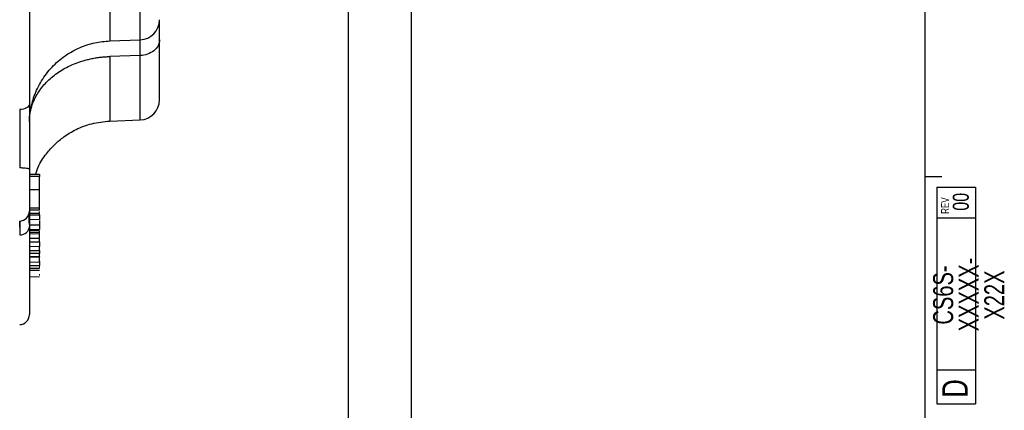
# Model space of a CAD drawing. Header units: inches. Extents: x 0.3 to 34.1, y 0.2 to 21.7.
# Tile 18 of 25: x 26.7 to 34.1, y 5.7 to 8.6. Entities that reach past the tile are written whole.
import ezdxf

# ---------------------------------------------------------------- set-up
doc = ezdxf.new("R2010")
doc.units = ezdxf.units.IN
doc.header["$MEASUREMENT"] = 0
doc.layers.add('SLD-0', color=7, linetype='Continuous', lineweight=25)
doc.styles.add('SLDTEXTSTYLE0', font='TXT', dxfattribs={"width": 0.75})
doc.dimstyles.new('SLDDIMSTYLE0', dxfattribs={"dimtxt": 0.125, "dimasz": 0.13, "dimexe": 0, "dimexo": 0.0625, "dimgap": 0.03125, "dimtad": 0, "dimtih": 1, "dimtoh": 1, "dimlfac": 0.8, "dimrnd": 1e-09, "dimzin": 12, "dimdsep": 46, "dimtxsty": 'SLDTEXTSTYLE0', "dimsah": 1, "dimcen": 0.09, "dimadec": 0, "dimazin": 3, "dimtfac": 1, "dimtofl": 0, "dimtmove": 0, "dimatfit": 3, "dimfxl": 1, "dimfrac": 2, "dimtolj": 1, "dimtzin": 12, "dimarcsym": 0})
doc.dimstyles.new('SLDDIMSTYLE1', dxfattribs={"dimtxt": 0.125, "dimasz": 0.13, "dimexe": 0, "dimexo": 0.0625, "dimgap": 0.03125, "dimtad": 0, "dimtih": 1, "dimtoh": 1, "dimlfac": 0.8, "dimrnd": 1e-09, "dimzin": 4, "dimdsep": 46, "dimtxsty": 'SLDTEXTSTYLE0', "dimsah": 1, "dimcen": 0.09, "dimadec": 0, "dimazin": 1, "dimtfac": 1, "dimtofl": 0, "dimtmove": 0, "dimatfit": 3, "dimfxl": 1, "dimfrac": 2, "dimtolj": 1, "dimtzin": 12, "dimarcsym": 0})

# ---------------------------------------------------------------- blocks, each defined once
blk = doc.blocks.new('SW_NOTE_0')
at = {"color": 0, "linetype": 'Continuous', "lineweight": 0, "char_height": 0.15, "attachment_point": 2, "rotation": 90, "style": 'SLDTEXTSTYLE0'}
for s, insert in [('CS6S-', (-0.1934, 0.2648)), ('XXXXX-', (-0.0017, 0.2684)), ('X22X', (0.19, 0.2643))]:
    blk.add_mtext(s, dxfattribs=dict(at, insert=insert))
blk = doc.blocks.new('_D_10')
at = {"layer": 'SLD-0'}
for p, q in [((23.6425, 13.9045), (29.3268, 13.9045)), ((29.2018, 13.9045), (29.2018, 10.1252)), ((28.9478, 10.0998), (28.9097, 10.0998)), ((28.9097, 10.0998), (28.9097, 9.9014)), ((29.4558, 10.0998), (29.4939, 10.0998)), ((29.4939, 10.0998), (29.4939, 9.9014)), ((28.9097, 9.9014), (28.9478, 9.9014)), ((29.4939, 9.9014), (29.4558, 9.9014)), ((29.2018, 4.7738), (29.2018, 9.7144)), ((25.2118, 4.7738), (29.3268, 4.7738))]:
    blk.add_line(p, q, dxfattribs=at)
for points in [[(29.2018, 13.9045), (29.1818, 13.7745), (29.2218, 13.7745)], [(29.2018, 4.7738), (29.2218, 4.9038), (29.1818, 4.9038)]]:
    blk.add_solid(points, dxfattribs=at)
at = {"layer": 'SLD-0', "char_height": 0.125, "attachment_point": 1, "style": 'SLDTEXTSTYLE0'}
for s, insert in [('185.54', (28.9478, 10.0625)), ('7.30', (29.0402, 9.8755))]:
    blk.add_mtext(s, dxfattribs=dict(at, insert=insert))
blk = doc.blocks.new('_D_11')
at = {"layer": 'SLD-0'}
for p, q in [((23.6425, 13.9045), (29.7993, 13.9045)), ((29.6743, 13.9045), (29.6743, 9.2699)), ((29.4203, 9.2445), (29.3822, 9.2445)), ((29.3822, 9.2445), (29.3822, 9.046)), ((29.9282, 9.2445), (29.9663, 9.2445)), ((29.9663, 9.2445), (29.9663, 9.046)), ((29.3822, 9.046), (29.4203, 9.046)), ((29.9663, 9.046), (29.9282, 9.046)), ((29.6743, 3.2238), (29.6743, 8.859)), ((22.8612, 3.2238), (29.7993, 3.2238))]:
    blk.add_line(p, q, dxfattribs=at)
for points in [[(29.6743, 13.9045), (29.6543, 13.7745), (29.6943, 13.7745)], [(29.6743, 3.2238), (29.6943, 3.3538), (29.6543, 3.3538)]]:
    blk.add_solid(points, dxfattribs=at)
at = {"layer": 'SLD-0', "char_height": 0.125, "attachment_point": 1, "style": 'SLDTEXTSTYLE0'}
for s, insert in [('217.03', (29.4203, 9.2072)), ('8.54', (29.5126, 9.0202))]:
    blk.add_mtext(s, dxfattribs=dict(at, insert=insert))

msp = doc.modelspace()

# ---------------------------------------------------------------- linework, layer by layer
at = {"color": 8, "linetype": 'Continuous', "lineweight": 25}
for p, q in [((27.6409, 8.4345), (27.6409, 9.2272)), ((27.4138, 8.3096), (27.4138, 7.8266)), ((27.6409, 7.8346), (27.6409, 8.3175))]:
    msp.add_line(p, q, dxfattribs=at)
at = {"color": 7, "linetype": 'Continuous', "lineweight": 25}
for p, q in [((27.4136, 8.4265), (27.6409, 8.4345)), ((27.6409, 8.3175), (27.4138, 8.3096)), ((27.4138, 7.8266), (27.6409, 7.8346)), ((26.8106, 7.4658), (26.8106, 7.1527)), ((26.8856, 7.4259), (26.8106, 7.4259)), ((26.8856, 7.4114), (26.8106, 7.4114)), ((26.8856, 7.3142), (26.8856, 7.4114)), ((26.8106, 7.3142), (26.8856, 7.3142)), ((26.8106, 7.1762), (26.8856, 7.1762)), ((26.8106, 7.1613), (26.8856, 7.1613)), ((26.8856, 7.1336), (26.8106, 7.1336)), ((26.8106, 7.1234), (26.8856, 7.1234)), ((26.8106, 7.0485), (26.8856, 7.0485)), ((26.8106, 7.0134), (26.8856, 7.0134)), ((26.8106, 7.0066), (26.8856, 7.0066)), ((26.8106, 6.949), (26.8856, 6.949)), ((26.8106, 6.9485), (26.8856, 6.9485)), ((26.8856, 6.9948), (26.8856, 7.0019)), ((26.8856, 6.9223), (26.8856, 6.9457)), ((26.8106, 6.9223), (26.8856, 6.9223)), ((26.8856, 6.8565), (26.8856, 6.8857)), ((26.8106, 6.8565), (26.8856, 6.8565)), ((26.8856, 6.8347), (26.8106, 6.8347)), ((26.8856, 6.8087), (26.8106, 6.8087)), ((26.8856, 6.8063), (26.8106, 6.8063)), ((26.8106, 6.7453), (26.8856, 6.7453)), ((26.8106, 6.724), (26.8856, 6.724)), ((26.8856, 6.777), (26.8856, 6.7736)), ((26.8106, 6.7109), (26.8856, 6.7109))]:
    msp.add_line(p, q, dxfattribs=at)
at = {"color": 144, "linetype": 'Continuous', "lineweight": 18}
for p, q in [((26.8106, 7.0905), (26.8856, 7.0905)), ((26.8106, 6.9929), (26.8856, 6.9929)), ((26.8856, 6.9809), (26.8106, 6.9809)), ((26.8106, 6.8879), (26.8856, 6.8879)), ((26.8106, 6.7703), (26.8856, 6.7703)), ((26.8856, 6.7703), (26.8856, 6.7701)), ((26.8106, 6.7066), (26.8856, 6.7066)), ((26.8856, 6.6598), (26.8106, 6.6598))]:
    msp.add_line(p, q, dxfattribs=at)
at = {"color": 7, "linetype": 'Continuous', "lineweight": 25}
for centre, radius, start in [((27.6356, 8.5844), 0.15, 272), ((27.6356, 7.9845), 0.15, 271.99999), ((26.7356, 7.1527), 0.075, 272), ((26.7356, 6.377), 0.075, 272)]:
    msp.add_arc(centre, radius, start, 0, dxfattribs=at)
for points, knots in [([(26.8106, 12.1545), (26.8106, 12.1431), (26.8106, 12.1205), (26.8106, 12.0862), (26.8106, 12.0517), (26.8106, 12.017), (26.8106, 11.982), (26.8106, 11.9468), (26.8106, 11.9113), (26.8106, 11.8757), (26.8106, 11.8397), (26.8106, 11.8036), (26.8106, 11.7672), (26.8106, 11.7306), (26.8106, 11.6235), (26.8106, 11.4422), (26.8106, 11.1791), (26.8106, 10.9073), (26.8106, 10.6271), (26.8106, 10.3423), (26.8106, 10.0546), (26.8106, 9.7668), (26.8106, 9.482), (26.8106, 9.2018), (26.8106, 8.93), (26.8106, 8.6669), (26.8106, 8.4749), (26.8106, 8.347), (26.8106, 8.2796), (26.8106, 8.2129), (26.8106, 8.1471), (26.8106, 8.0821), (26.8106, 8.0178), (26.8106, 7.9757), (26.8106, 7.9546)], [0, 0, 0, 0, 0.0092393, 0.0184723, 0.0277, 0.0369236, 0.0461443, 0.0553632, 0.0645816, 0.0738006, 0.0830212, 0.0922448, 0.1014724, 0.1107053, 0.1199445, 0.1820216, 0.2441099, 0.3076878, 0.3712773, 0.4356331, 0.5000007, 0.5643565, 0.6287242, 0.6923019, 0.7558916, 0.8179684, 0.880057, 0.8972075, 0.9143403, 0.9314629, 0.9485827, 0.9657072, 0.9828438, 1, 1, 1, 1]), ([(27.7856, 8.4348), (27.7856, 8.4671), (27.7856, 8.5292), (27.7856, 8.5608), (27.7856, 8.576)], [0, 0, 0, 0, 0.519643, 1, 1, 1, 1]), ([(26.8106, 7.8203), (26.811, 7.833), (26.8117, 7.8578), (26.8178, 7.9031), (26.8287, 7.9551), (26.8467, 8.0144), (26.8711, 8.0727), (26.9116, 8.1473), (26.9769, 8.2333), (27.0747, 8.318), (27.1844, 8.3786), (27.2987, 8.4165), (27.3762, 8.4233), (27.4138, 8.4266)], [0, 0, 0, 0, 0.079113, 0.153787, 0.220528, 0.28058, 0.34025, 0.4021, 0.528324, 0.652943, 0.774186, 0.890338, 1, 1, 1, 1]), ([(27.7856, 8.4348), (27.7856, 8.4198), (27.7819, 8.4048), (27.7675, 8.3769), (27.7569, 8.3641), (27.7302, 8.3425), (27.7142, 8.3337), (27.6791, 8.3215), (27.66, 8.318), (27.6409, 8.3175)], [0, 0, 0, 0, 0.25, 0.25, 0.5, 0.5, 0.75, 0.75, 1, 1, 1, 1]), ([(27.6409, 8.3175), (27.641, 8.3358), (27.6412, 8.3698), (27.6413, 8.4103), (27.6414, 8.426), (27.6414, 8.4347)], [0, 0, 0, 0, 0.342081, 0.637532, 1, 1, 1, 1]), ([(27.7856, 7.9845), (27.7856, 7.9845), (27.7856, 7.9846), (27.7856, 7.986), (27.7856, 7.9888), (27.7856, 7.9934), (27.7856, 8.0015), (27.7856, 8.0151), (27.7856, 8.0325), (27.7856, 8.0605), (27.7856, 8.0956), (27.7856, 8.1374), (27.7856, 8.1831), (27.7856, 8.2473), (27.7856, 8.3108), (27.7856, 8.3573), (27.7856, 8.3834), (27.7856, 8.4114), (27.7856, 8.4285), (27.7856, 8.4348)], [0, 0, 0, 0, 0.0203, 0.064876, 0.10028, 0.129625, 0.194426, 0.259225, 0.323127, 0.386906, 0.514538, 0.576581, 0.638512, 0.76244, 0.88121, 0.899292, 0.940559, 0.977881, 1, 1, 1, 1]), ([(26.8106, 7.8203), (26.8107, 7.8252), (26.8108, 7.835), (26.8117, 7.8496), (26.813, 7.8641), (26.8149, 7.8784), (26.8174, 7.8927), (26.8204, 7.9069), (26.8239, 7.921), (26.8279, 7.935), (26.8325, 7.949), (26.8376, 7.9628), (26.8432, 7.9766), (26.8494, 7.9902), (26.8682, 8.0284), (26.9082, 8.0886), (26.9833, 8.1625), (27.0749, 8.2238), (27.1549, 8.2593), (27.2129, 8.278), (27.2452, 8.2868), (27.2779, 8.2943), (27.3112, 8.3003), (27.3449, 8.3049), (27.3791, 8.3082), (27.4022, 8.3091), (27.4138, 8.3096)], [0, 0, 0, 0, 0.019536, 0.038963, 0.058287, 0.077527, 0.096705, 0.115844, 0.134964, 0.154084, 0.173219, 0.192383, 0.211591, 0.230856, 0.250192, 0.37508, 0.500011, 0.624934, 0.74983, 0.78558, 0.821152, 0.856639, 0.892144, 0.927798, 0.963686, 1, 1, 1, 1]), ([(26.7382, 7.9118), (26.7383, 7.8674), (26.7384, 7.8184), (26.7384, 7.721), (26.7384, 7.6733), (26.7384, 7.5939), (26.7384, 7.5631), (26.7383, 7.5133), (26.7383, 7.4942), (26.7382, 7.4753)], [-1.040161, -1.040161, -1.040161, -1.040161, -0.910141, -0.910141, -0.702109, -0.702109, -0.369257, -0.369257, 0, 0, 0, 0]), ([(26.8106, 7.9546), (26.8106, 7.9496), (26.8106, 7.9395), (26.8106, 7.924), (26.8106, 7.9082), (26.8106, 7.8923), (26.8106, 7.876), (26.8106, 7.8595), (26.8106, 7.829), (26.8106, 7.7833), (26.8106, 7.7215), (26.8106, 7.6583), (26.8106, 7.6049), (26.8106, 7.562), (26.8106, 7.5299), (26.8106, 7.4977), (26.8106, 7.4764), (26.8106, 7.4658)], [0, 0, 0, 0, 0.035675, 0.071324, 0.106972, 0.142644, 0.178364, 0.214157, 0.250048, 0.374994, 0.500045, 0.624895, 0.74997, 0.812525, 0.87496, 0.937407, 1, 1, 1, 1]), ([(26.8146, 7.8669), (26.8146, 7.8725), (26.8146, 7.8796), (26.8164, 7.8864), (26.8168, 7.8879)], [0, 0, 0, 0, 0.788737, 1, 1, 1, 1]), ([(26.8561, 7.4259), (26.8623, 7.4446), (26.8811, 7.5009), (26.9329, 7.5773), (26.999, 7.6525), (27.0733, 7.7144), (27.1645, 7.7689), (27.2806, 7.8135), (27.368, 7.8221), (27.4138, 7.8266)], [0, 0, 0, 0, 0.081085, 0.243656, 0.374712, 0.493446, 0.639908, 0.811051, 1, 1, 1, 1]), ([(26.8106, 7.4658), (26.8106, 7.467), (26.8088, 7.4682), (26.8016, 7.4705), (26.7962, 7.4715), (26.7829, 7.4733), (26.7749, 7.474), (26.7574, 7.475), (26.7478, 7.4753), (26.7382, 7.4753)], [0, 0, 0, 0, 0.25, 0.25, 0.5, 0.5, 0.75, 0.75, 1, 1, 1, 1]), ([(26.8856, 7.4257), (26.8856, 7.4249), (26.8856, 7.4232), (26.8856, 7.4178), (26.8856, 7.4131), (26.8856, 7.4114)], [0, 0, 0, 0, 0.341619, 0.763154, 1, 1, 1, 1]), ([(26.8856, 7.1762), (26.8856, 7.1818), (26.8856, 7.1907), (26.8856, 7.2121), (26.8856, 7.2246), (26.8856, 7.2511), (26.8856, 7.2652), (26.8856, 7.2919), (26.8856, 7.3046), (26.8856, 7.3142)], [0, 0, 0, 0, 0.25, 0.25, 0.5, 0.5, 0.75, 0.75, 1, 1, 1, 1]), ([(26.8856, 7.1891), (26.8856, 7.1903), (26.8856, 7.1957), (26.8856, 7.2031), (26.8856, 7.2087), (26.8856, 7.2102)], [0, 0, 0, 0, 0.162214, 0.772954, 1, 1, 1, 1]), ([(26.8856, 7.1618), (26.8856, 7.1623), (26.8856, 7.1643), (26.8856, 7.1712), (26.8856, 7.1762)], [0, 0, 0, 0, 0.279776, 1, 1, 1, 1]), ([(26.8106, 7.0511), (26.8106, 7.0534), (26.8105, 7.0648), (26.8102, 7.0809), (26.8094, 7.0989), (26.808, 7.1159), (26.8065, 7.1237), (26.8045, 7.1245), (26.8039, 7.1247)], [0, 0, 0, 0, 0.048308, 0.239323, 0.407748, 0.615308, 0.877894, 1, 1, 1, 1]), ([(26.8106, 7.1527), (26.8106, 7.1495), (26.8106, 7.1412), (26.8106, 7.1028), (26.8106, 7.0579), (26.8106, 7.0355)], [0, 0, 0, 0, 0.240998, 0.620469, 1, 1, 1, 1]), ([(26.8856, 7.1424), (26.8856, 7.1439), (26.8856, 7.1457), (26.8856, 7.1481), (26.8856, 7.1485)], [0, 0, 0, 0, 0.84604, 1, 1, 1, 1]), ([(26.8856, 7.1234), (26.8856, 7.1248), (26.8856, 7.1284), (26.8856, 7.132), (26.8856, 7.1328), (26.8856, 7.1332)], [0, 0, 0, 0, 0.24918, 0.642771, 1, 1, 1, 1]), ([(26.8856, 7.1139), (26.8856, 7.1112), (26.8856, 7.1061), (26.8856, 7.1008), (26.8856, 7.0983)], [0, 0, 0, 0, 0.5384, 1, 1, 1, 1]), ([(26.8856, 7.0829), (26.8856, 7.0813), (26.8856, 7.0716), (26.8856, 7.0597), (26.8856, 7.0506), (26.8856, 7.0485)], [0, 0, 0, 0, 0.12852, 0.801807, 1, 1, 1, 1]), ([(26.8106, 7.0355), (26.8106, 7.0276), (26.8106, 7.012), (26.8106, 6.989), (26.8106, 6.9664), (26.8106, 6.9442), (26.8106, 6.9224), (26.8106, 6.901), (26.8106, 6.88), (26.8106, 6.8594), (26.8106, 6.8392), (26.8106, 6.8194), (26.8106, 6.8), (26.8106, 6.781), (26.8106, 6.7269), (26.8106, 6.645), (26.8106, 6.5494), (26.8106, 6.4734), (26.8106, 6.4313), (26.8106, 6.4097), (26.8106, 6.3996), (26.8106, 6.3913), (26.8106, 6.3849), (26.8106, 6.3803), (26.8106, 6.3775), (26.8106, 6.3771), (26.8106, 6.377)], [0, 0, 0, 0, 0.018478, 0.036942, 0.055396, 0.073843, 0.092283, 0.11072, 0.129155, 0.147592, 0.166032, 0.184478, 0.202932, 0.221397, 0.239874, 0.364021, 0.48819, 0.615338, 0.742509, 0.779333, 0.816114, 0.852869, 0.889617, 0.926375, 0.963164, 1, 1, 1, 1]), ([(26.8856, 7.0485), (26.8856, 7.047), (26.8856, 7.0439), (26.8856, 7.0394), (26.8856, 7.0352), (26.8856, 7.0311), (26.8856, 7.0272), (26.8856, 7.0235), (26.8856, 7.0199), (26.8856, 7.0165), (26.8856, 7.0145), (26.8856, 7.0134)], [0, 0, 0, 0, 0.0986645, 0.1994256, 0.3027733, 0.409162, 0.5190083, 0.6326908, 0.7505513, 0.8728963, 1, 1, 1, 1]), ([(26.8856, 6.8087), (26.8856, 6.8084), (26.8856, 6.8081), (26.8856, 6.8087), (26.8856, 6.8088)], [0, 0, 0, 0, 0.825228, 1, 1, 1, 1]), ([(26.8856, 6.7703), (26.8856, 6.7709), (26.8856, 6.7724), (26.8856, 6.7782), (26.8856, 6.7884), (26.8856, 6.7973), (26.8856, 6.8024)], [0, 0, 0, 0, 0.1314079, 0.309945, 0.6028903, 1, 1, 1, 1]), ([(26.8856, 6.7673), (26.8856, 6.767), (26.8856, 6.7628), (26.8856, 6.7562), (26.8856, 6.7495), (26.8856, 6.7461), (26.8856, 6.7455), (26.8856, 6.7453)], [0, 0, 0, 0, 0.027546, 0.4077, 0.714743, 0.897112, 1, 1, 1, 1])]:
    msp.add_open_spline(points, degree=3, knots=knots, dxfattribs=at)
at = {"color": 8, "linetype": 'Continuous', "lineweight": 25}
for points, knots in [([(27.4138, 8.9145), (27.4138, 8.8789), (27.4138, 8.8076), (27.4138, 8.7058), (27.4138, 8.6139), (27.4138, 8.5366), (27.4138, 8.4768), (27.4138, 8.44), (27.4138, 8.4241), (27.4138, 8.4277), (27.4138, 8.4282)], [0, 0, 0, 0, 0.139423, 0.278847, 0.41827, 0.557694, 0.697117, 0.836541, 0.975964, 1, 1, 1, 1]), ([(26.7384, 7.0785), (26.7384, 7.0779), (26.7384, 7.075), (26.7384, 7.0642), (26.7384, 7.0455), (26.7384, 7.0236), (26.7383, 7.0006), (26.7383, 6.9818), (26.7382, 6.9739)], [0, 0, 0, 0, 0.0618021, 0.279237, 0.4979335, 0.6499117, 0.8529825, 1, 1, 1, 1]), ([(26.7384, 7.0312), (26.7384, 7.0398), (26.7384, 7.0563), (26.7384, 7.0718), (26.7384, 7.076), (26.7384, 7.0774)], [0, 0, 0, 0, 0.42038, 0.806048, 1, 1, 1, 1])]:
    msp.add_open_spline(points, degree=3, knots=knots, dxfattribs=at)
at = {"color": 7, "linetype": 'Continuous', "lineweight": 25}
for points in [[(26.8106, 7.9546), (26.8106, 7.9436), (26.7951, 7.9218), (26.7574, 7.9122), (26.7382, 7.9118)], [(26.8856, 7.1234), (26.8856, 7.1135), (26.8856, 7.0953), (26.8856, 7.0905)], [(26.7382, 6.9739), (26.7574, 6.9745), (26.7951, 6.9883), (26.8106, 7.0197), (26.8106, 7.0355)], [(26.8856, 6.949), (26.8856, 6.953), (26.8856, 6.9704), (26.8856, 6.9809)], [(26.8856, 6.9223), (26.8856, 6.909), (26.8856, 6.8911), (26.8856, 6.8879)], [(26.8856, 6.8565), (26.8856, 6.8485), (26.8856, 6.8393), (26.8856, 6.8347)], [(26.8856, 6.8087), (26.8856, 6.8108), (26.8856, 6.8266), (26.8856, 6.8347)]]:
    msp.add_open_spline(points, degree=3, dxfattribs=at)
at = {"color": 144, "linetype": 'Continuous', "lineweight": 18}
for points, knots in [([(26.8856, 6.994), (26.8856, 6.994), (26.8856, 6.9941), (26.8856, 6.992), (26.8856, 6.9883), (26.8856, 6.9843), (26.8856, 6.982), (26.8856, 6.9809)], [0, 0, 0, 0, 0.062229, 0.391854, 0.720172, 0.871221, 1, 1, 1, 1]), ([(26.8856, 6.7258), (26.8856, 6.7254), (26.8856, 6.7239), (26.8856, 6.724), (26.8856, 6.724)], [0, 0, 0, 0, 0.264944, 1, 1, 1, 1]), ([(26.8856, 6.6792), (26.8856, 6.6786), (26.8856, 6.6775), (26.8856, 6.6755), (26.8856, 6.6733), (26.8856, 6.6717), (26.8856, 6.671)], [0, 0, 0, 0, 0.261184, 0.50759, 0.750074, 1, 1, 1, 1])]:
    msp.add_open_spline(points, degree=3, knots=knots, dxfattribs=at)
msp.add_open_spline([(26.8856, 6.7512), (26.8856, 6.7399), (26.8856, 6.7253), (26.8856, 6.724)], degree=3, dxfattribs=at)
at = {"layer": 'SLD-0'}
for p, q in [((33.5229, 0.4106), (33.5229, 21.4106)), ((33.5229, 7.4106), (33.6479, 7.4106)), ((33.6101, 7.3315), (33.8999, 7.3315)), ((33.6101, 7.3315), (33.6101, 5.7089)), ((33.8999, 7.3315), (33.8999, 5.7089)), ((33.8999, 7.0994), (33.6101, 7.0994)), ((33.6101, 5.965), (33.8999, 5.965)), ((33.6101, 5.7089), (33.8999, 5.7089))]:
    msp.add_line(p, q, dxfattribs=at)

# ---------------------------------------------------------------- block references
at = {"color": 7, "linetype": 'Continuous', "lineweight": 0}
msp.add_blockref('SW_NOTE_0', (33.7761, 6.2593), dxfattribs=at)

# ---------------------------------------------------------------- texts
at = {"color": 7, "linetype": 'Continuous', "lineweight": 0, "rotation": 90, "style": 'SLDTEXTSTYLE0'}
for s, insert, char_height, attachment_point in [('00', (33.7297, 7.222), 0.12, 2), ('REV', (33.6421, 7.1314), 0.06, 1), ('D', (33.6513, 5.7559), 0.19, 1)]:
    msp.add_mtext(s, dxfattribs=dict(at, insert=insert, char_height=char_height, attachment_point=attachment_point))

# ---------------------------------------------------------------- dimensions: what is measured, and where the dimension line sits
at = {"layer": 'SLD-0'}
for base, p2, dimstyle, picture, middle in [((29.6743, 3.2238), (22.8112, 3.2238), 'SLDDIMSTYLE0', '_D_11', (29.6743, 9.0645)), ((29.2018, 4.7738), (25.1618, 4.7738), 'SLDDIMSTYLE1', '_D_10', (29.2018, 9.9198))]:
    dim = msp.add_linear_dim(base=base, p1=(23.5925, 13.9045), p2=p2, angle=90, dimstyle=dimstyle, dxfattribs=at)
    dim.commit()
    dim.dimension.update_dxf_attribs({"geometry": picture, "text_midpoint": middle, "dimtype": 160})

doc.saveas('drawing.dxf')
